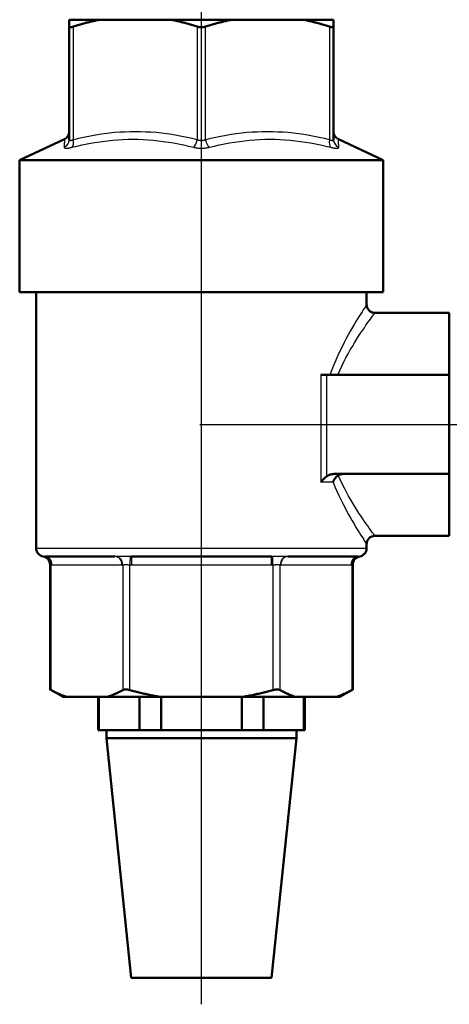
# Model space of a CAD drawing. Header units: millimetres. Extents: x 99 to 904, y 199 to 1209.
# Tile 6 of 14: x 185 to 237, y 817 to 936. Entities that reach past the tile are written whole.
import ezdxf

# ---------------------------------------------------------------- set-up
doc = ezdxf.new("R2010")
doc.units = ezdxf.units.MM
doc.header["$LTSCALE"] = 5
for name, color, linetype, lineweight in [('Mittellinie(DIN)', 4, 'Continuous', 25), ('Sichtbare Kanten(DIN)', 7, 'Continuous', 50), ('Sichtbare tangentiale Kanten(DIN)', 3, 'Continuous', 25)]:
    doc.layers.add(name, color=color, linetype=linetype, lineweight=lineweight)

msp = doc.modelspace()

# ---------------------------------------------------------------- linework, layer by layer
at = {"layer": 'Mittellinie(DIN)', "linetype": 'Continuous'}
for p, q in [((206.62, 816.95), (206.62, 994.02)), ((206.42, 887.16), (296.79, 887.16))]:
    msp.add_line(p, q, dxfattribs=at)
at = {"layer": 'Sichtbare Kanten(DIN)'}
for p, q in [((194.35, 936.16), (190.62, 936.16)), ((190.62, 935.32), (190.62, 936.16)), ((202.9, 936.16), (194.35, 936.16)), ((210.35, 936.16), (202.9, 936.16)), ((218.9, 936.16), (210.35, 936.16)), ((222.62, 936.16), (218.9, 936.16)), ((222.62, 936.16), (222.62, 935.32)), ((190.62, 935.32), (190.62, 921.62)), ((222.62, 921.62), (222.62, 935.32)), ((190.05, 921.69), (184.62, 919.16)), ((223.2, 921.69), (228.62, 919.16)), ((184.62, 919.16), (228.62, 919.16)), ((184.62, 903.16), (184.62, 919.16)), ((228.62, 903.16), (228.62, 919.16)), ((184.62, 903.16), (228.62, 903.16)), ((186.62, 872.16), (186.62, 903.16)), ((226.62, 901.66), (226.62, 903.16)), ((227.62, 900.66), (236.62, 900.66)), ((236.62, 900.66), (236.62, 893.16)), ((221.82, 893.16), (221.09, 893.16)), ((221.82, 893.16), (236.62, 893.16)), ((236.62, 881.16), (236.62, 893.16)), ((222.71, 881.16), (236.62, 881.16)), ((236.62, 881.16), (236.62, 873.66)), ((226.62, 872.16), (226.62, 872.66)), ((227.62, 873.66), (236.62, 873.66)), ((196.14, 871.16), (187.66, 871.16)), ((215.11, 871.16), (198.14, 871.16)), ((225.59, 871.16), (217.1, 871.16)), ((188.3, 855.07), (188.3, 870.18)), ((224.95, 855.07), (224.95, 870.18)), ((189.88, 854.16), (188.3, 855.07)), ((223.37, 854.16), (224.95, 855.07)), ((189.88, 854.16), (190.3, 854.16)), ((195.23, 854.16), (190.3, 854.16)), ((194.12, 854.16), (194.12, 850.16)), ((194.22, 854.16), (194.22, 850.16)), ((195.23, 854.16), (201.69, 854.16)), ((199.11, 850.16), (199.11, 854.16)), ((211.56, 854.16), (201.69, 854.16)), ((201.73, 854.16), (201.73, 850.16)), ((211.52, 850.16), (211.52, 854.16)), ((211.56, 854.16), (218.01, 854.16)), ((214.13, 854.16), (214.13, 850.16)), ((222.95, 854.16), (218.01, 854.16)), ((219.03, 850.16), (219.03, 854.16)), ((219.12, 854.16), (219.12, 850.16)), ((222.95, 854.16), (223.37, 854.16)), ((194.12, 850.16), (194.22, 850.16)), ((194.22, 850.16), (196.67, 850.16)), ((195.12, 849.16), (195.12, 850.16)), ((196.67, 850.16), (199.11, 850.16)), ((199.11, 850.16), (201.73, 850.16)), ((201.73, 850.16), (206.62, 850.16)), ((206.62, 850.16), (211.52, 850.16)), ((211.52, 850.16), (214.13, 850.16)), ((214.13, 850.16), (216.58, 850.16)), ((216.58, 850.16), (219.03, 850.16)), ((218.12, 849.16), (218.12, 850.16)), ((219.03, 850.16), (219.12, 850.16)), ((218.12, 849.16), (195.12, 849.16)), ((198.12, 820.16), (195.12, 849.16)), ((215.12, 820.16), (218.12, 849.16)), ((215.12, 820.16), (198.12, 820.16))]:
    msp.add_line(p, q, dxfattribs=at)
at = {"layer": 'Sichtbare Kanten(DIN)', "flags": 128}
for points in [[(194.35, 936.16), (194.22, 936.13), (194.09, 936.1), (193.96, 936.08), (193.83, 936.05), (193.7, 936.02), (193.57, 935.99), (193.44, 935.96), (193.3, 935.93), (193.17, 935.9), (193.04, 935.86), (192.91, 935.83), (192.77, 935.8), (192.64, 935.76), (192.5, 935.72), (192.37, 935.69), (192.23, 935.65), (192.1, 935.61), (191.96, 935.57), (191.82, 935.53), (191.68, 935.49), (191.54, 935.45), (191.41, 935.41), (191.27, 935.36), (191.12, 935.32)], [(206.12, 935.32), (205.98, 935.36), (205.84, 935.41), (205.71, 935.45), (205.57, 935.49), (205.43, 935.53), (205.29, 935.57), (205.15, 935.61), (205.02, 935.65), (204.88, 935.69), (204.75, 935.72), (204.61, 935.76), (204.48, 935.8), (204.34, 935.83), (204.21, 935.86), (204.08, 935.9), (203.94, 935.93), (203.81, 935.96), (203.68, 935.99), (203.55, 936.02), (203.42, 936.05), (203.29, 936.08), (203.16, 936.1), (203.03, 936.13), (202.9, 936.16)], [(210.35, 936.16), (210.22, 936.13), (210.09, 936.1), (209.96, 936.08), (209.83, 936.05), (209.7, 936.02), (209.57, 935.99), (209.44, 935.96), (209.3, 935.93), (209.17, 935.9), (209.04, 935.86), (208.91, 935.83), (208.77, 935.8), (208.64, 935.76), (208.5, 935.72), (208.37, 935.69), (208.23, 935.65), (208.1, 935.61), (207.96, 935.57), (207.82, 935.53), (207.68, 935.49), (207.54, 935.45), (207.41, 935.41), (207.27, 935.36), (207.12, 935.32)], [(222.12, 935.32), (221.98, 935.36), (221.84, 935.41), (221.71, 935.45), (221.57, 935.49), (221.43, 935.53), (221.29, 935.57), (221.15, 935.61), (221.02, 935.65), (220.88, 935.69), (220.75, 935.72), (220.61, 935.76), (220.48, 935.8), (220.34, 935.83), (220.21, 935.86), (220.08, 935.9), (219.94, 935.93), (219.81, 935.96), (219.68, 935.99), (219.55, 936.02), (219.42, 936.05), (219.29, 936.08), (219.16, 936.1), (219.03, 936.13), (218.9, 936.16)], [(191.12, 935.32), (191.09, 935.31), (191.05, 935.3), (191.02, 935.29), (190.98, 935.28), (190.95, 935.27), (190.92, 935.27), (190.89, 935.26), (190.86, 935.25), (190.83, 935.25), (190.8, 935.25), (190.78, 935.25), (190.76, 935.25), (190.74, 935.25), (190.72, 935.25), (190.7, 935.25), (190.69, 935.25), (190.67, 935.26), (190.66, 935.27), (190.65, 935.27), (190.64, 935.28), (190.63, 935.29), (190.63, 935.3), (190.63, 935.31), (190.62, 935.32)], [(207.12, 935.32), (207.09, 935.31), (207.05, 935.3), (207.01, 935.29), (206.97, 935.28), (206.93, 935.27), (206.88, 935.27), (206.84, 935.26), (206.8, 935.25), (206.75, 935.25), (206.71, 935.25), (206.67, 935.25), (206.62, 935.25), (206.58, 935.25), (206.54, 935.25), (206.5, 935.25), (206.45, 935.25), (206.41, 935.26), (206.37, 935.27), (206.32, 935.27), (206.28, 935.28), (206.24, 935.29), (206.2, 935.3), (206.16, 935.31), (206.12, 935.32)], [(222.62, 935.32), (222.62, 935.31), (222.62, 935.3), (222.62, 935.29), (222.61, 935.28), (222.6, 935.27), (222.59, 935.27), (222.58, 935.26), (222.56, 935.25), (222.55, 935.25), (222.53, 935.25), (222.51, 935.25), (222.49, 935.25), (222.47, 935.25), (222.44, 935.25), (222.42, 935.25), (222.39, 935.25), (222.36, 935.26), (222.33, 935.27), (222.3, 935.27), (222.27, 935.28), (222.23, 935.29), (222.2, 935.3), (222.16, 935.31), (222.12, 935.32)], [(222.71, 881.16), (222.67, 881.16), (222.63, 881.16), (222.6, 881.15), (222.56, 881.15), (222.52, 881.14), (222.48, 881.14), (222.44, 881.13), (222.4, 881.13), (222.36, 881.12), (222.32, 881.11), (222.28, 881.1), (222.24, 881.09), (222.2, 881.08), (222.17, 881.07), (222.13, 881.06), (222.1, 881.04), (222.06, 881.03), (222.03, 881.01), (221.99, 880.99), (221.95, 880.97), (221.92, 880.96), (221.88, 880.93), (221.85, 880.91), (221.82, 880.89)], [(223.19, 881), (223.15, 880.98), (223.12, 880.95), (223.08, 880.92), (223.05, 880.9), (223.01, 880.87), (222.98, 880.84), (222.95, 880.8), (222.91, 880.77), (222.88, 880.74), (222.85, 880.7), (222.83, 880.67), (222.8, 880.63), (222.77, 880.59), (222.75, 880.56), (222.72, 880.52), (222.7, 880.48), (222.67, 880.44), (222.65, 880.4), (222.63, 880.36), (222.62, 880.32), (222.6, 880.28), (222.58, 880.24), (222.57, 880.2), (222.55, 880.16)], [(223.79, 881.16), (223.77, 881.16), (223.74, 881.16), (223.71, 881.15), (223.68, 881.15), (223.66, 881.15), (223.63, 881.15), (223.6, 881.14), (223.58, 881.14), (223.55, 881.14), (223.53, 881.13), (223.5, 881.13), (223.47, 881.12), (223.45, 881.11), (223.43, 881.11), (223.4, 881.1), (223.38, 881.09), (223.35, 881.08), (223.33, 881.07), (223.3, 881.06), (223.28, 881.05), (223.26, 881.04), (223.24, 881.03), (223.21, 881.02), (223.19, 881)], [(221.09, 880.16), (221.11, 880.19), (221.14, 880.22), (221.16, 880.26), (221.19, 880.29), (221.21, 880.32), (221.24, 880.35), (221.26, 880.39), (221.29, 880.42), (221.32, 880.45), (221.35, 880.48), (221.38, 880.51), (221.41, 880.54), (221.44, 880.58), (221.47, 880.61), (221.5, 880.64), (221.53, 880.67), (221.57, 880.7), (221.6, 880.73), (221.63, 880.76), (221.67, 880.78), (221.71, 880.81), (221.74, 880.84), (221.78, 880.87), (221.82, 880.89)], [(188.3, 855.07), (188.3, 855.07), (188.31, 855.07), (188.31, 855.07), (188.31, 855.07), (188.31, 855.06), (188.31, 855.06), (188.32, 855.06), (188.32, 855.06), (188.32, 855.06), (188.33, 855.05), (188.33, 855.05), (188.34, 855.05), (188.34, 855.05), (188.35, 855.04), (188.36, 855.04), (188.36, 855.03), (188.37, 855.03), (188.38, 855.03), (188.39, 855.02), (188.4, 855.02), (188.41, 855.01), (188.42, 855.01), (188.43, 855), (188.44, 854.99)], [(188.44, 854.99), (188.52, 854.95), (188.6, 854.91), (188.68, 854.86), (188.76, 854.82), (188.84, 854.78), (188.92, 854.74), (189, 854.7), (189.08, 854.66), (189.16, 854.63), (189.23, 854.59), (189.31, 854.55), (189.39, 854.52), (189.47, 854.48), (189.54, 854.45), (189.62, 854.42), (189.7, 854.39), (189.77, 854.35), (189.85, 854.32), (189.93, 854.29), (190, 854.27), (190.08, 854.24), (190.15, 854.21), (190.23, 854.18), (190.3, 854.16)], [(195.23, 854.16), (195.31, 854.18), (195.38, 854.21), (195.46, 854.24), (195.54, 854.27), (195.61, 854.29), (195.69, 854.32), (195.76, 854.35), (195.84, 854.39), (195.92, 854.42), (195.99, 854.45), (196.07, 854.48), (196.15, 854.52), (196.23, 854.55), (196.3, 854.59), (196.38, 854.63), (196.46, 854.66), (196.54, 854.7), (196.62, 854.74), (196.7, 854.78), (196.78, 854.82), (196.86, 854.86), (196.94, 854.91), (197.02, 854.95), (197.1, 854.99)], [(197.1, 854.99), (197.12, 855.01), (197.15, 855.02), (197.17, 855.03), (197.2, 855.03), (197.23, 855.04), (197.26, 855.05), (197.29, 855.05), (197.32, 855.06), (197.36, 855.06), (197.39, 855.07), (197.43, 855.07), (197.46, 855.07), (197.5, 855.07), (197.54, 855.07), (197.58, 855.06), (197.62, 855.06), (197.66, 855.05), (197.71, 855.05), (197.75, 855.04), (197.79, 855.03), (197.83, 855.03), (197.88, 855.02), (197.92, 855.01), (197.96, 854.99)], [(197.96, 854.99), (198.13, 854.95), (198.29, 854.91), (198.45, 854.86), (198.61, 854.82), (198.77, 854.78), (198.93, 854.74), (199.08, 854.7), (199.24, 854.66), (199.4, 854.63), (199.56, 854.59), (199.71, 854.55), (199.87, 854.52), (200.02, 854.48), (200.17, 854.45), (200.33, 854.42), (200.48, 854.39), (200.63, 854.35), (200.79, 854.32), (200.94, 854.29), (201.09, 854.27), (201.24, 854.24), (201.39, 854.21), (201.54, 854.18), (201.69, 854.16)], [(211.56, 854.16), (211.71, 854.18), (211.86, 854.21), (212.01, 854.24), (212.16, 854.27), (212.31, 854.29), (212.46, 854.32), (212.62, 854.35), (212.77, 854.39), (212.92, 854.42), (213.07, 854.45), (213.23, 854.48), (213.38, 854.52), (213.54, 854.55), (213.69, 854.59), (213.85, 854.63), (214.01, 854.66), (214.16, 854.7), (214.32, 854.74), (214.48, 854.78), (214.64, 854.82), (214.8, 854.86), (214.96, 854.91), (215.12, 854.95), (215.28, 854.99)], [(215.28, 854.99), (215.33, 855.01), (215.37, 855.02), (215.42, 855.03), (215.46, 855.03), (215.5, 855.04), (215.54, 855.05), (215.59, 855.05), (215.63, 855.06), (215.67, 855.06), (215.71, 855.07), (215.75, 855.07), (215.79, 855.07), (215.82, 855.07), (215.86, 855.07), (215.89, 855.06), (215.93, 855.06), (215.96, 855.05), (215.99, 855.05), (216.02, 855.04), (216.05, 855.03), (216.08, 855.03), (216.1, 855.02), (216.13, 855.01), (216.15, 854.99)], [(216.15, 854.99), (216.23, 854.95), (216.31, 854.91), (216.39, 854.86), (216.47, 854.82), (216.55, 854.78), (216.63, 854.74), (216.71, 854.7), (216.79, 854.66), (216.87, 854.63), (216.95, 854.59), (217.02, 854.55), (217.1, 854.52), (217.18, 854.48), (217.26, 854.45), (217.33, 854.42), (217.41, 854.39), (217.49, 854.35), (217.56, 854.32), (217.64, 854.29), (217.71, 854.27), (217.79, 854.24), (217.86, 854.21), (217.94, 854.18), (218.01, 854.16)], [(222.95, 854.16), (223.02, 854.18), (223.1, 854.21), (223.17, 854.24), (223.25, 854.27), (223.32, 854.29), (223.4, 854.32), (223.48, 854.35), (223.55, 854.39), (223.63, 854.42), (223.71, 854.45), (223.78, 854.48), (223.86, 854.52), (223.94, 854.55), (224.02, 854.59), (224.09, 854.63), (224.17, 854.66), (224.25, 854.7), (224.33, 854.74), (224.41, 854.78), (224.49, 854.82), (224.57, 854.86), (224.65, 854.91), (224.73, 854.95), (224.81, 854.99)], [(224.81, 854.99), (224.82, 855), (224.83, 855.01), (224.84, 855.01), (224.85, 855.02), (224.86, 855.02), (224.87, 855.03), (224.88, 855.03), (224.88, 855.03), (224.89, 855.04), (224.9, 855.04), (224.91, 855.05), (224.91, 855.05), (224.92, 855.05), (224.92, 855.05), (224.93, 855.06), (224.93, 855.06), (224.93, 855.06), (224.94, 855.06), (224.94, 855.06), (224.94, 855.07), (224.94, 855.07), (224.94, 855.07), (224.94, 855.07), (224.95, 855.07)]]:
    msp.add_lwpolyline(points, dxfattribs=at)
at = {"layer": 'Sichtbare Kanten(DIN)'}
for centre, start, end in [((189.62, 922.59), 295, 0), ((223.62, 922.59), 180, 245), ((227.62, 901.66), 180, 270), ((227.62, 872.66), 90, 180), ((187.62, 872.16), 180, 260.7784), ((225.62, 872.16), 279.2216, 0), ((187.3, 870.18), 0, 80.7784), ((225.95, 870.18), 99.2216, 180)]:
    msp.add_arc(centre, 1, start, end, dxfattribs=at)
at = {"layer": 'Sichtbare tangentiale Kanten(DIN)'}
for p, q in [((191.12, 921.62), (191.12, 935.32)), ((206.12, 935.32), (206.12, 921.62)), ((207.12, 921.62), (207.12, 935.32)), ((222.12, 935.32), (222.12, 921.62)), ((221.09, 893.16), (221.09, 880.16)), ((221.82, 880.89), (221.82, 893.16)), ((222.55, 880.16), (221.09, 880.16)), ((186.62, 872.16), (226.62, 872.16)), ((197.98, 871.16), (197.96, 870.16)), ((198.14, 871.16), (198.14, 870.16)), ((215.11, 870.16), (215.11, 871.16)), ((215.28, 870.16), (215.27, 871.16)), ((188.44, 854.99), (188.44, 870.16)), ((188.53, 870.16), (197.01, 870.16)), ((197.1, 870.16), (197.1, 854.99)), ((197.96, 854.99), (197.96, 870.16)), ((198.14, 870.16), (215.11, 870.16)), ((215.28, 870.16), (215.28, 854.99)), ((216.15, 854.99), (216.15, 870.16)), ((216.24, 870.16), (224.72, 870.16)), ((224.81, 870.16), (224.81, 854.99))]:
    msp.add_line(p, q, dxfattribs=at)
at = {"layer": 'Sichtbare tangentiale Kanten(DIN)', "flags": 128}
for points in [[(190.05, 921.68), (190.05, 921.68), (190.05, 921.68), (190.05, 921.67), (190.05, 921.66), (190.04, 921.64), (190.04, 921.62), (190.04, 921.6), (190.04, 921.57), (190.04, 921.54), (190.04, 921.51), (190.04, 921.47), (190.03, 921.43), (190.03, 921.39), (190.03, 921.34), (190.03, 921.29), (190.02, 921.24), (190.02, 921.18), (190.02, 921.12), (190.02, 921.06), (190.01, 921), (190.01, 920.93), (190.01, 920.86), (190, 920.79), (190, 920.72)], [(191.12, 921.62), (191.09, 921.61), (191.05, 921.59), (191.02, 921.57), (190.98, 921.56), (190.95, 921.55), (190.92, 921.54), (190.89, 921.53), (190.86, 921.52), (190.83, 921.52), (190.81, 921.51), (190.78, 921.51), (190.76, 921.51), (190.74, 921.51), (190.72, 921.51), (190.7, 921.52), (190.68, 921.52), (190.67, 921.53), (190.66, 921.54), (190.65, 921.55), (190.64, 921.56), (190.63, 921.57), (190.63, 921.59), (190.63, 921.61), (190.62, 921.62)], [(190.98, 920.72), (191.59, 920.86), (192.2, 921), (192.81, 921.12), (193.42, 921.24), (194.03, 921.34), (194.65, 921.43), (195.26, 921.51), (195.88, 921.57), (196.49, 921.62), (197.11, 921.66), (197.72, 921.68), (198.34, 921.68), (198.95, 921.68), (199.56, 921.66), (200.18, 921.62), (200.79, 921.57), (201.4, 921.51), (202.01, 921.43), (202.62, 921.34), (203.23, 921.24), (203.83, 921.12), (204.44, 921), (205.04, 920.86), (205.65, 920.72)], [(206.12, 921.62), (205.51, 921.77), (204.89, 921.9), (204.27, 922.03), (203.65, 922.14), (203.02, 922.25), (202.4, 922.34), (201.77, 922.41), (201.14, 922.48), (200.51, 922.53), (199.88, 922.56), (199.25, 922.58), (198.62, 922.59), (197.99, 922.58), (197.36, 922.56), (196.73, 922.53), (196.11, 922.48), (195.48, 922.41), (194.85, 922.34), (194.23, 922.25), (193.6, 922.14), (192.98, 922.03), (192.36, 921.9), (191.74, 921.77), (191.12, 921.62)], [(207.12, 921.62), (207.09, 921.61), (207.05, 921.59), (207.01, 921.57), (206.97, 921.56), (206.93, 921.55), (206.88, 921.54), (206.84, 921.53), (206.8, 921.52), (206.76, 921.52), (206.71, 921.51), (206.67, 921.51), (206.62, 921.51), (206.58, 921.51), (206.54, 921.51), (206.49, 921.52), (206.45, 921.52), (206.41, 921.53), (206.36, 921.54), (206.32, 921.55), (206.28, 921.56), (206.24, 921.57), (206.2, 921.59), (206.16, 921.61), (206.12, 921.62)], [(222.12, 921.62), (221.51, 921.77), (220.89, 921.9), (220.27, 922.03), (219.65, 922.14), (219.02, 922.25), (218.4, 922.34), (217.77, 922.41), (217.14, 922.48), (216.51, 922.53), (215.88, 922.56), (215.25, 922.58), (214.62, 922.59), (213.99, 922.58), (213.36, 922.56), (212.73, 922.53), (212.11, 922.48), (211.48, 922.41), (210.85, 922.34), (210.23, 922.25), (209.6, 922.14), (208.98, 922.03), (208.36, 921.9), (207.74, 921.77), (207.12, 921.62)], [(207.6, 920.72), (208.21, 920.86), (208.81, 921), (209.41, 921.12), (210.02, 921.24), (210.63, 921.34), (211.24, 921.43), (211.85, 921.51), (212.46, 921.57), (213.07, 921.62), (213.68, 921.66), (214.3, 921.68), (214.91, 921.68), (215.53, 921.68), (216.14, 921.66), (216.76, 921.62), (217.37, 921.57), (217.99, 921.51), (218.6, 921.43), (219.21, 921.34), (219.83, 921.24), (220.44, 921.12), (221.05, 921), (221.66, 920.86), (222.27, 920.72)], [(222.62, 921.62), (222.62, 921.61), (222.62, 921.59), (222.62, 921.57), (222.61, 921.56), (222.6, 921.55), (222.59, 921.54), (222.58, 921.53), (222.56, 921.52), (222.55, 921.52), (222.53, 921.51), (222.51, 921.51), (222.49, 921.51), (222.47, 921.51), (222.44, 921.51), (222.42, 921.52), (222.39, 921.52), (222.36, 921.53), (222.33, 921.54), (222.3, 921.55), (222.27, 921.56), (222.23, 921.57), (222.2, 921.59), (222.16, 921.61), (222.12, 921.62)], [(223.25, 920.72), (223.25, 920.79), (223.24, 920.86), (223.24, 920.93), (223.24, 921), (223.23, 921.06), (223.23, 921.12), (223.23, 921.18), (223.22, 921.24), (223.22, 921.29), (223.22, 921.34), (223.22, 921.39), (223.22, 921.43), (223.21, 921.47), (223.21, 921.51), (223.21, 921.54), (223.21, 921.57), (223.21, 921.6), (223.21, 921.62), (223.2, 921.64), (223.2, 921.66), (223.2, 921.67), (223.2, 921.68), (223.2, 921.68), (223.2, 921.69)], [(190, 920.72), (190, 920.7), (190.01, 920.68), (190.02, 920.67), (190.03, 920.65), (190.04, 920.64), (190.06, 920.63), (190.09, 920.62), (190.11, 920.62), (190.14, 920.61), (190.18, 920.61), (190.22, 920.6), (190.26, 920.6), (190.3, 920.6), (190.35, 920.61), (190.4, 920.61), (190.46, 920.62), (190.51, 920.62), (190.57, 920.63), (190.63, 920.64), (190.7, 920.65), (190.77, 920.67), (190.84, 920.68), (190.91, 920.7), (190.98, 920.72)], [(205.65, 920.72), (205.72, 920.7), (205.8, 920.68), (205.87, 920.67), (205.95, 920.65), (206.03, 920.64), (206.12, 920.63), (206.2, 920.62), (206.28, 920.62), (206.37, 920.61), (206.45, 920.61), (206.54, 920.6), (206.62, 920.6), (206.71, 920.6), (206.8, 920.61), (206.88, 920.61), (206.96, 920.62), (207.05, 920.62), (207.13, 920.63), (207.21, 920.64), (207.3, 920.65), (207.38, 920.67), (207.45, 920.68), (207.53, 920.7), (207.6, 920.72)], [(222.27, 920.72), (222.34, 920.7), (222.41, 920.68), (222.48, 920.67), (222.55, 920.65), (222.61, 920.64), (222.68, 920.63), (222.74, 920.62), (222.79, 920.62), (222.85, 920.61), (222.9, 920.61), (222.95, 920.6), (222.99, 920.6), (223.03, 920.6), (223.07, 920.61), (223.1, 920.61), (223.14, 920.62), (223.16, 920.62), (223.19, 920.63), (223.21, 920.64), (223.22, 920.65), (223.23, 920.67), (223.24, 920.68), (223.25, 920.7), (223.25, 920.72)], [(226.62, 901.66), (226.61, 901.64), (226.58, 901.59), (226.52, 901.5), (226.44, 901.37), (226.33, 901.21), (226.21, 901.02), (226.07, 900.8), (225.9, 900.55), (225.73, 900.27), (225.53, 899.96), (225.33, 899.62), (225.11, 899.25), (224.88, 898.86), (224.64, 898.45), (224.4, 898.01), (224.15, 897.55), (223.9, 897.07), (223.64, 896.57), (223.39, 896.04), (223.13, 895.5), (222.88, 894.95), (222.64, 894.37), (222.4, 893.77), (222.18, 893.16)], [(223.13, 893.16), (223.36, 893.7), (223.61, 894.23), (223.86, 894.74), (224.12, 895.23), (224.38, 895.71), (224.64, 896.17), (224.9, 896.61), (225.15, 897.04), (225.41, 897.45), (225.65, 897.83), (225.89, 898.2), (226.12, 898.54), (226.34, 898.87), (226.54, 899.16), (226.73, 899.44), (226.91, 899.68), (227.07, 899.91), (227.21, 900.1), (227.34, 900.27), (227.44, 900.41), (227.52, 900.52), (227.58, 900.59), (227.61, 900.64), (227.62, 900.66)], [(227.62, 873.66), (227.61, 873.67), (227.58, 873.72), (227.52, 873.8), (227.44, 873.9), (227.34, 874.04), (227.22, 874.2), (227.09, 874.39), (226.93, 874.61), (226.76, 874.86), (226.57, 875.13), (226.37, 875.42), (226.15, 875.73), (225.93, 876.07), (225.69, 876.43), (225.45, 876.8), (225.2, 877.2), (224.95, 877.61), (224.69, 878.04), (224.43, 878.49), (224.17, 878.96), (223.92, 879.45), (223.67, 879.95), (223.43, 880.47), (223.19, 881)], [(222.55, 880.16), (222.78, 879.61), (223.01, 879.08), (223.24, 878.57), (223.48, 878.07), (223.72, 877.59), (223.96, 877.13), (224.19, 876.69), (224.42, 876.27), (224.65, 875.86), (224.87, 875.48), (225.09, 875.11), (225.29, 874.77), (225.49, 874.45), (225.67, 874.15), (225.84, 873.88), (226, 873.63), (226.14, 873.41), (226.26, 873.21), (226.37, 873.04), (226.46, 872.91), (226.53, 872.8), (226.58, 872.72), (226.61, 872.67), (226.62, 872.66)], [(187.61, 871.16), (187.6, 871.16), (187.59, 871.16), (187.58, 871.16), (187.57, 871.16), (187.56, 871.16), (187.55, 871.16), (187.54, 871.16), (187.53, 871.16), (187.52, 871.16), (187.52, 871.16), (187.51, 871.16), (187.5, 871.17), (187.5, 871.17), (187.49, 871.17), (187.49, 871.17), (187.48, 871.17), (187.48, 871.17), (187.47, 871.17), (187.47, 871.17), (187.47, 871.17), (187.47, 871.17), (187.47, 871.17), (187.46, 871.17), (187.46, 871.17)], [(187.66, 871.16), (187.66, 871.16), (187.66, 871.16), (187.65, 871.16), (187.65, 871.16), (187.65, 871.16), (187.65, 871.16), (187.65, 871.16), (187.64, 871.16), (187.64, 871.16), (187.64, 871.16), (187.64, 871.16), (187.64, 871.16), (187.63, 871.16), (187.63, 871.16), (187.63, 871.16), (187.63, 871.16), (187.63, 871.16), (187.62, 871.16), (187.62, 871.16), (187.62, 871.16), (187.62, 871.16), (187.62, 871.16), (187.61, 871.16), (187.61, 871.16)], [(196.25, 871.16), (196.25, 871.16), (196.24, 871.16), (196.24, 871.16), (196.24, 871.16), (196.23, 871.16), (196.23, 871.16), (196.22, 871.16), (196.22, 871.16), (196.21, 871.16), (196.21, 871.16), (196.2, 871.16), (196.2, 871.16), (196.19, 871.16), (196.19, 871.16), (196.19, 871.16), (196.18, 871.16), (196.18, 871.16), (196.17, 871.16), (196.17, 871.16), (196.16, 871.16), (196.16, 871.16), (196.15, 871.16), (196.15, 871.16), (196.14, 871.16)], [(197.98, 871.16), (197.9, 871.16), (197.83, 871.16), (197.75, 871.16), (197.67, 871.16), (197.59, 871.16), (197.51, 871.17), (197.43, 871.17), (197.35, 871.17), (197.27, 871.17), (197.2, 871.17), (197.12, 871.17), (197.04, 871.17), (196.97, 871.17), (196.9, 871.17), (196.82, 871.17), (196.75, 871.17), (196.69, 871.17), (196.62, 871.17), (196.55, 871.16), (196.49, 871.16), (196.43, 871.16), (196.37, 871.16), (196.31, 871.16), (196.25, 871.16)], [(198.14, 871.16), (198.13, 871.16), (198.13, 871.16), (198.12, 871.16), (198.11, 871.16), (198.11, 871.16), (198.1, 871.16), (198.09, 871.16), (198.09, 871.16), (198.08, 871.16), (198.07, 871.16), (198.07, 871.16), (198.06, 871.16), (198.05, 871.16), (198.05, 871.16), (198.04, 871.16), (198.03, 871.16), (198.03, 871.16), (198.02, 871.16), (198.02, 871.16), (198.01, 871.16), (198, 871.16), (198, 871.16), (197.99, 871.16), (197.98, 871.16)], [(215.27, 871.16), (215.26, 871.16), (215.25, 871.16), (215.25, 871.16), (215.24, 871.16), (215.23, 871.16), (215.23, 871.16), (215.22, 871.16), (215.21, 871.16), (215.21, 871.16), (215.2, 871.16), (215.2, 871.16), (215.19, 871.16), (215.18, 871.16), (215.18, 871.16), (215.17, 871.16), (215.16, 871.16), (215.16, 871.16), (215.15, 871.16), (215.14, 871.16), (215.14, 871.16), (215.13, 871.16), (215.12, 871.16), (215.12, 871.16), (215.11, 871.16)], [(217, 871.16), (216.94, 871.16), (216.88, 871.16), (216.82, 871.16), (216.76, 871.16), (216.7, 871.16), (216.63, 871.17), (216.56, 871.17), (216.49, 871.17), (216.42, 871.17), (216.35, 871.17), (216.28, 871.17), (216.2, 871.17), (216.13, 871.17), (216.05, 871.17), (215.98, 871.17), (215.9, 871.17), (215.82, 871.17), (215.74, 871.17), (215.66, 871.16), (215.58, 871.16), (215.5, 871.16), (215.42, 871.16), (215.35, 871.16), (215.27, 871.16)], [(217.1, 871.16), (217.1, 871.16), (217.1, 871.16), (217.09, 871.16), (217.09, 871.16), (217.08, 871.16), (217.08, 871.16), (217.07, 871.16), (217.07, 871.16), (217.06, 871.16), (217.06, 871.16), (217.05, 871.16), (217.05, 871.16), (217.05, 871.16), (217.04, 871.16), (217.04, 871.16), (217.03, 871.16), (217.03, 871.16), (217.02, 871.16), (217.02, 871.16), (217.01, 871.16), (217.01, 871.16), (217, 871.16), (217, 871.16), (217, 871.16)], [(225.64, 871.16), (225.64, 871.16), (225.63, 871.16), (225.63, 871.16), (225.63, 871.16), (225.63, 871.16), (225.63, 871.16), (225.62, 871.16), (225.62, 871.16), (225.62, 871.16), (225.62, 871.16), (225.62, 871.16), (225.61, 871.16), (225.61, 871.16), (225.61, 871.16), (225.61, 871.16), (225.61, 871.16), (225.6, 871.16), (225.6, 871.16), (225.6, 871.16), (225.6, 871.16), (225.6, 871.16), (225.59, 871.16), (225.59, 871.16), (225.59, 871.16)], [(225.78, 871.17), (225.78, 871.17), (225.78, 871.17), (225.78, 871.17), (225.78, 871.17), (225.78, 871.17), (225.78, 871.17), (225.77, 871.17), (225.77, 871.17), (225.76, 871.17), (225.76, 871.17), (225.75, 871.17), (225.75, 871.17), (225.74, 871.16), (225.73, 871.16), (225.73, 871.16), (225.72, 871.16), (225.71, 871.16), (225.7, 871.16), (225.69, 871.16), (225.68, 871.16), (225.67, 871.16), (225.66, 871.16), (225.65, 871.16), (225.64, 871.16)], [(188.3, 870.18), (188.3, 870.18), (188.31, 870.18), (188.31, 870.18), (188.31, 870.18), (188.31, 870.18), (188.31, 870.18), (188.32, 870.18), (188.32, 870.18), (188.32, 870.18), (188.33, 870.18), (188.33, 870.18), (188.34, 870.17), (188.34, 870.17), (188.35, 870.17), (188.36, 870.17), (188.36, 870.17), (188.37, 870.17), (188.38, 870.17), (188.39, 870.16), (188.4, 870.16), (188.41, 870.16), (188.42, 870.16), (188.43, 870.16), (188.44, 870.16)], [(188.44, 870.16), (188.44, 870.16), (188.45, 870.16), (188.45, 870.16), (188.45, 870.16), (188.46, 870.16), (188.46, 870.16), (188.46, 870.16), (188.47, 870.16), (188.47, 870.16), (188.47, 870.16), (188.48, 870.16), (188.48, 870.16), (188.49, 870.16), (188.49, 870.16), (188.49, 870.16), (188.5, 870.16), (188.5, 870.16), (188.5, 870.16), (188.51, 870.16), (188.51, 870.16), (188.51, 870.16), (188.52, 870.16), (188.52, 870.16), (188.53, 870.16)], [(197.01, 870.16), (197.01, 870.16), (197.02, 870.16), (197.02, 870.16), (197.03, 870.16), (197.03, 870.16), (197.03, 870.16), (197.04, 870.16), (197.04, 870.16), (197.04, 870.16), (197.05, 870.16), (197.05, 870.16), (197.05, 870.16), (197.06, 870.16), (197.06, 870.16), (197.07, 870.16), (197.07, 870.16), (197.07, 870.16), (197.08, 870.16), (197.08, 870.16), (197.08, 870.16), (197.09, 870.16), (197.09, 870.16), (197.09, 870.16), (197.1, 870.16)], [(197.1, 870.16), (197.12, 870.16), (197.15, 870.16), (197.17, 870.17), (197.2, 870.17), (197.23, 870.17), (197.26, 870.17), (197.29, 870.18), (197.32, 870.18), (197.36, 870.18), (197.39, 870.18), (197.43, 870.18), (197.46, 870.18), (197.5, 870.18), (197.54, 870.18), (197.58, 870.18), (197.62, 870.18), (197.66, 870.18), (197.71, 870.17), (197.75, 870.17), (197.79, 870.17), (197.83, 870.17), (197.88, 870.16), (197.92, 870.16), (197.96, 870.16)], [(197.96, 870.16), (197.97, 870.16), (197.98, 870.16), (197.99, 870.16), (197.99, 870.16), (198, 870.16), (198.01, 870.16), (198.02, 870.16), (198.02, 870.16), (198.03, 870.16), (198.04, 870.16), (198.04, 870.16), (198.05, 870.16), (198.06, 870.16), (198.07, 870.16), (198.07, 870.16), (198.08, 870.16), (198.09, 870.16), (198.1, 870.16), (198.1, 870.16), (198.11, 870.16), (198.12, 870.16), (198.12, 870.16), (198.13, 870.16), (198.14, 870.16)], [(215.11, 870.16), (215.12, 870.16), (215.12, 870.16), (215.13, 870.16), (215.14, 870.16), (215.15, 870.16), (215.15, 870.16), (215.16, 870.16), (215.17, 870.16), (215.18, 870.16), (215.18, 870.16), (215.19, 870.16), (215.2, 870.16), (215.2, 870.16), (215.21, 870.16), (215.22, 870.16), (215.23, 870.16), (215.23, 870.16), (215.24, 870.16), (215.25, 870.16), (215.26, 870.16), (215.26, 870.16), (215.27, 870.16), (215.28, 870.16), (215.28, 870.16)], [(215.28, 870.16), (215.33, 870.16), (215.37, 870.16), (215.42, 870.17), (215.46, 870.17), (215.5, 870.17), (215.54, 870.17), (215.59, 870.18), (215.63, 870.18), (215.67, 870.18), (215.71, 870.18), (215.75, 870.18), (215.78, 870.18), (215.82, 870.18), (215.86, 870.18), (215.89, 870.18), (215.93, 870.18), (215.96, 870.18), (215.99, 870.17), (216.02, 870.17), (216.05, 870.17), (216.08, 870.17), (216.1, 870.16), (216.13, 870.16), (216.15, 870.16)], [(216.15, 870.16), (216.15, 870.16), (216.16, 870.16), (216.16, 870.16), (216.17, 870.16), (216.17, 870.16), (216.17, 870.16), (216.18, 870.16), (216.18, 870.16), (216.18, 870.16), (216.19, 870.16), (216.19, 870.16), (216.19, 870.16), (216.2, 870.16), (216.2, 870.16), (216.21, 870.16), (216.21, 870.16), (216.21, 870.16), (216.22, 870.16), (216.22, 870.16), (216.22, 870.16), (216.23, 870.16), (216.23, 870.16), (216.23, 870.16), (216.24, 870.16)], [(224.72, 870.16), (224.73, 870.16), (224.73, 870.16), (224.73, 870.16), (224.74, 870.16), (224.74, 870.16), (224.75, 870.16), (224.75, 870.16), (224.75, 870.16), (224.76, 870.16), (224.76, 870.16), (224.76, 870.16), (224.77, 870.16), (224.77, 870.16), (224.77, 870.16), (224.78, 870.16), (224.78, 870.16), (224.79, 870.16), (224.79, 870.16), (224.79, 870.16), (224.8, 870.16), (224.8, 870.16), (224.8, 870.16), (224.81, 870.16), (224.81, 870.16)], [(224.81, 870.16), (224.82, 870.16), (224.83, 870.16), (224.84, 870.16), (224.85, 870.16), (224.86, 870.16), (224.87, 870.17), (224.88, 870.17), (224.88, 870.17), (224.89, 870.17), (224.9, 870.17), (224.91, 870.17), (224.91, 870.17), (224.92, 870.18), (224.92, 870.18), (224.93, 870.18), (224.93, 870.18), (224.93, 870.18), (224.94, 870.18), (224.94, 870.18), (224.94, 870.18), (224.94, 870.18), (224.94, 870.18), (224.94, 870.18), (224.95, 870.18)]]:
    msp.add_lwpolyline(points, dxfattribs=at)
at = {"layer": 'Sichtbare tangentiale Kanten(DIN)'}
for centre, major_axis, ratio, start_param, end_param in [((189.62, 921.62), (1, 0), 0.978324, 5.098481, 6.283185), ((190.62, 921.62), (0.237, -0.971), 0.489162, 0.2671, 1.451804), ((205.62, 921.62), (-0.237, -0.971), 0.489162, 0.505084, 1.689788), ((207.62, 921.62), (0.237, -0.971), 0.489162, 4.593397, 5.778102), ((222.62, 921.62), (-0.237, -0.971), 0.489162, 4.831381, 6.016086), ((223.62, 921.62), (-1, 0), 0.978324, 0, 1.184705), ((187.57, 870.16), (0.036, 0.999), 0.865887, 4.743369, 6.279058), ((187.66, 870.16), (0, 1), 0.866025, 4.712389, 6.283185), ((196.14, 870.16), (0, 1), 0.866025, 4.712389, 6.283185), ((196.23, 870.16), (-0.036, 0.999), 0.865887, 4.681409, 6.217098), ((217.02, 870.16), (0.036, 0.999), 0.865887, 0.066087, 1.601776), ((217.1, 870.16), (0, 1), 0.866025, 0, 1.570796), ((225.59, 870.16), (0, 1), 0.866025, 0, 1.570796), ((225.68, 870.16), (-0.036, 0.999), 0.865887, 0.004127, 1.539817)]:
    msp.add_ellipse(centre, major_axis=major_axis, ratio=ratio, start_param=start_param, end_param=end_param, dxfattribs=at)

doc.saveas('drawing.dxf')
